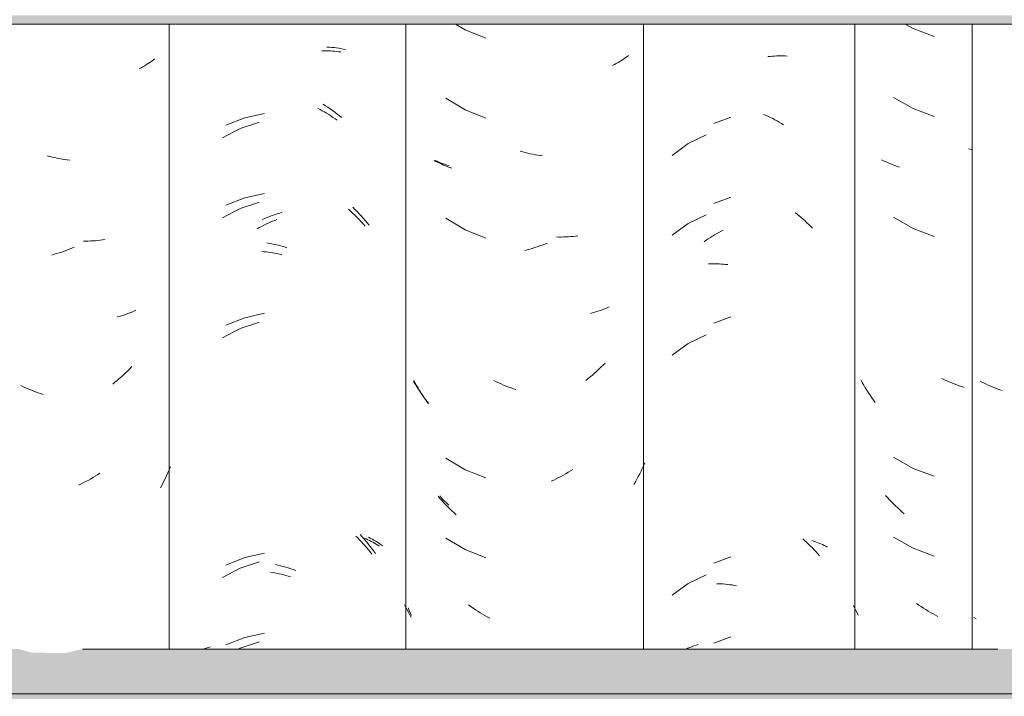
# Model space of a CAD drawing. Header units: metres. Extents: x -28.2 to -1.6, y -1.6 to 5.9.
# Tile 16 of 88: x -20.421 to -20.049, y 3.261 to 3.516. Entities that reach past the tile are written whole.
import ezdxf

# ---------------------------------------------------------------- set-up
doc = ezdxf.new("R2010")
doc.units = ezdxf.units.M
doc.layers.add('A-GLAZ-CWMG', color=7, linetype='Continuous', lineweight=5)
doc.layers.add('A-ROOF', color=7, linetype='Continuous', lineweight=5)

# ---------------------------------------------------------------- blocks, each defined once
blk = doc.blocks.new('FP_15-CASA 3')
at = {"layer": 'A-GLAZ-CWMG', "color": 9, "true_color": 0xc0c0c0}
for p, q in [((-20.08683, 3.51402), (-20.08385, 3.51231)), ((-20.08385, 3.51231), (-20.07594, 3.50933)), ((-20.09117, 3.48638), (-20.08385, 3.48216)), ((-20.08385, 3.48216), (-20.07594, 3.47919)), ((-20.06227, 3.46679), (-20.06296, 3.46698)), ((-20.06157, 3.4666), (-20.06227, 3.46679)), ((-20.095, 3.4625), (-20.09571, 3.46287)), ((-20.09428, 3.46215), (-20.095, 3.4625)), ((-20.09354, 3.4618), (-20.09428, 3.46215)), ((-20.0928, 3.46147), (-20.09354, 3.4618)), ((-20.09204, 3.46116), (-20.0928, 3.46147)), ((-20.09127, 3.46085), (-20.09204, 3.46116)), ((-20.0905, 3.46057), (-20.09127, 3.46085)), ((-20.08971, 3.46029), (-20.0905, 3.46057)), ((-20.08892, 3.46003), (-20.08971, 3.46029)), ((-20.09117, 3.44116), (-20.08385, 3.43695)), ((-20.08385, 3.43695), (-20.07594, 3.43397)), ((-20.10305, 3.37887), (-20.10361, 3.37986)), ((-20.07203, 3.37991), (-20.07295, 3.38034)), ((-20.0711, 3.37949), (-20.07203, 3.37991)), ((-20.10248, 3.37789), (-20.10305, 3.37887)), ((-20.1019, 3.37692), (-20.10248, 3.37789)), ((-20.10131, 3.37596), (-20.1019, 3.37692)), ((-20.1007, 3.37501), (-20.10131, 3.37596)), ((-20.07018, 3.37909), (-20.0711, 3.37949)), ((-20.06925, 3.3787), (-20.07018, 3.37909)), ((-20.06831, 3.37833), (-20.06925, 3.3787)), ((-20.06738, 3.37798), (-20.06831, 3.37833)), ((-20.06644, 3.37764), (-20.06738, 3.37798)), ((-20.0655, 3.37732), (-20.06644, 3.37764)), ((-20.06456, 3.37702), (-20.0655, 3.37732)), ((-20.10007, 3.37407), (-20.1007, 3.37501)), ((-20.09944, 3.37314), (-20.10007, 3.37407)), ((-20.09879, 3.37223), (-20.09944, 3.37314)), ((-20.09813, 3.37132), (-20.09879, 3.37223)), ((-20.09117, 3.35074), (-20.08385, 3.34652)), ((-20.08385, 3.34652), (-20.07594, 3.34354)), ((-20.09347, 3.33551), (-20.09421, 3.33633)), ((-20.09272, 3.3347), (-20.09347, 3.33551)), ((-20.09197, 3.33391), (-20.09272, 3.3347)), ((-20.0912, 3.33313), (-20.09197, 3.33391)), ((-20.09042, 3.33237), (-20.0912, 3.33313)), ((-20.08964, 3.33161), (-20.09042, 3.33237)), ((-20.08884, 3.33088), (-20.08964, 3.33161)), ((-20.08803, 3.33015), (-20.08884, 3.33088)), ((-20.08722, 3.32944), (-20.08803, 3.33015)), ((-20.09117, 3.32059), (-20.08385, 3.31638)), ((-20.08385, 3.31638), (-20.07594, 3.3134)), ((-20.10589, 3.29391), (-20.10632, 3.29485)), ((-20.08164, 3.29499), (-20.0825, 3.2956)), ((-20.08077, 3.2944), (-20.08164, 3.29499)), ((-20.07989, 3.29382), (-20.08077, 3.2944)), ((-20.10544, 3.29298), (-20.10589, 3.29391)), ((-20.10499, 3.29206), (-20.10544, 3.29298)), ((-20.10452, 3.29114), (-20.10499, 3.29206)), ((-20.079, 3.29326), (-20.07989, 3.29382)), ((-20.07811, 3.29271), (-20.079, 3.29326)), ((-20.07722, 3.29218), (-20.07811, 3.29271)), ((-20.07632, 3.29167), (-20.07722, 3.29218)), ((-20.07541, 3.29117), (-20.07632, 3.29167)), ((-20.0745, 3.29069), (-20.07541, 3.29117))]:
    blk.add_line(p, q, dxfattribs=at)
blk = doc.blocks.new('FP_16-CASA 3')
at = {"layer": 'A-GLAZ-CWMG', "color": 9, "true_color": 0xc0c0c0}
for p, q in [((-20.13857, 3.50175), (-20.13775, 3.50183)), ((-20.13775, 3.50183), (-20.13693, 3.5019)), ((-20.13693, 3.5019), (-20.13611, 3.50195)), ((-20.13611, 3.50195), (-20.13529, 3.50199)), ((-20.13529, 3.50199), (-20.13448, 3.50201)), ((-20.13448, 3.50201), (-20.13368, 3.50202)), ((-20.13368, 3.50202), (-20.13288, 3.50201)), ((-20.13288, 3.50201), (-20.13208, 3.50198)), ((-20.13208, 3.50198), (-20.13129, 3.50194)), ((-20.14008, 3.47993), (-20.13925, 3.47956)), ((-20.13925, 3.47956), (-20.13842, 3.47918)), ((-20.13842, 3.47918), (-20.1376, 3.47878)), ((-20.1376, 3.47878), (-20.13678, 3.47837)), ((-20.13678, 3.47837), (-20.13596, 3.47794)), ((-20.13596, 3.47794), (-20.13514, 3.47749)), ((-20.13514, 3.47749), (-20.13433, 3.47703)), ((-20.13433, 3.47703), (-20.13353, 3.47656)), ((-20.13353, 3.47656), (-20.13273, 3.47606)), ((-20.16862, 3.46892), (-20.17471, 3.46451)), ((-20.16184, 3.47222), (-20.16862, 3.46892)), ((-20.12834, 3.44288), (-20.12758, 3.44229)), ((-20.16184, 3.44208), (-20.16862, 3.43878)), ((-20.12758, 3.44229), (-20.12682, 3.44168)), ((-20.12682, 3.44168), (-20.12608, 3.44106)), ((-20.12608, 3.44106), (-20.12534, 3.44043)), ((-20.12534, 3.44043), (-20.12461, 3.43978)), ((-20.12461, 3.43978), (-20.12389, 3.43912)), ((-20.12389, 3.43912), (-20.12317, 3.43844)), ((-20.16862, 3.43878), (-20.17471, 3.43437)), ((-20.1579, 3.435), (-20.15709, 3.43546)), ((-20.15709, 3.43546), (-20.15627, 3.4359)), ((-20.15627, 3.4359), (-20.15545, 3.43632)), ((-20.12317, 3.43844), (-20.12247, 3.43775)), ((-20.12247, 3.43775), (-20.12177, 3.43705)), ((-20.16266, 3.43195), (-20.16188, 3.43249)), ((-20.16188, 3.43249), (-20.1611, 3.43303)), ((-20.1611, 3.43303), (-20.16031, 3.43354)), ((-20.16031, 3.43354), (-20.15951, 3.43405)), ((-20.15951, 3.43405), (-20.15871, 3.43453)), ((-20.15871, 3.43453), (-20.1579, 3.435)), ((-20.16102, 3.42356), (-20.16023, 3.4236)), ((-20.16023, 3.4236), (-20.15943, 3.42362)), ((-20.15943, 3.42362), (-20.15863, 3.42363)), ((-20.15863, 3.42363), (-20.15782, 3.42362)), ((-20.15782, 3.42362), (-20.15701, 3.42359)), ((-20.15701, 3.42359), (-20.15619, 3.42355)), ((-20.15619, 3.42355), (-20.15537, 3.4235)), ((-20.15537, 3.4235), (-20.15455, 3.42343)), ((-20.15455, 3.42343), (-20.15372, 3.42334)), ((-20.16184, 3.39686), (-20.16862, 3.39357)), ((-20.16862, 3.39357), (-20.17471, 3.38916)), ((-20.1254, 3.31991), (-20.12467, 3.31926)), ((-20.12467, 3.31926), (-20.12395, 3.3186)), ((-20.12395, 3.3186), (-20.12323, 3.31793)), ((-20.12323, 3.31793), (-20.12252, 3.31724)), ((-20.12252, 3.31724), (-20.12183, 3.31653)), ((-20.12205, 3.31936), (-20.12135, 3.31912)), ((-20.12183, 3.31653), (-20.12114, 3.31582)), ((-20.12135, 3.31912), (-20.12067, 3.31888)), ((-20.12067, 3.31888), (-20.12, 3.31862)), ((-20.12, 3.31862), (-20.11934, 3.31835)), ((-20.11934, 3.31835), (-20.11869, 3.31806)), ((-20.11869, 3.31806), (-20.11805, 3.31776)), ((-20.11805, 3.31776), (-20.11742, 3.31746)), ((-20.11742, 3.31746), (-20.1168, 3.31713)), ((-20.1168, 3.31713), (-20.11619, 3.3168)), ((-20.12114, 3.31582), (-20.12046, 3.31509)), ((-20.12046, 3.31509), (-20.11979, 3.31435)), ((-20.11979, 3.31435), (-20.11913, 3.31359)), ((-20.16184, 3.30643), (-20.16862, 3.30314)), ((-20.16862, 3.30314), (-20.17471, 3.29873)), ((-20.15789, 3.30305), (-20.15708, 3.30303)), ((-20.15708, 3.30303), (-20.15626, 3.30299)), ((-20.15626, 3.30299), (-20.15544, 3.30293)), ((-20.15544, 3.30293), (-20.15462, 3.30286)), ((-20.15462, 3.30286), (-20.15379, 3.30278)), ((-20.15379, 3.30278), (-20.15297, 3.30267)), ((-20.15297, 3.30267), (-20.15213, 3.30256)), ((-20.15213, 3.30256), (-20.1513, 3.30242)), ((-20.1513, 3.30242), (-20.15047, 3.30227))]:
    blk.add_line(p, q, dxfattribs=at)
blk = doc.blocks.new('FP_17-CASA 3')
at = {"layer": 'A-GLAZ-CWMG', "color": 9, "true_color": 0xc0c0c0}
for p, q in [((-20.26313, 3.46219), (-20.26396, 3.46258)), ((-20.26229, 3.46183), (-20.26313, 3.46219)), ((-20.26143, 3.46148), (-20.26229, 3.46183)), ((-20.26056, 3.46115), (-20.26143, 3.46148)), ((-20.25968, 3.46084), (-20.26056, 3.46115)), ((-20.25879, 3.46055), (-20.25968, 3.46084)), ((-20.27157, 3.37812), (-20.27223, 3.37921)), ((-20.27089, 3.37705), (-20.27157, 3.37812)), ((-20.27019, 3.37599), (-20.27089, 3.37705)), ((-20.26948, 3.37495), (-20.27019, 3.37599)), ((-20.26875, 3.37392), (-20.26948, 3.37495)), ((-20.26801, 3.3729), (-20.26875, 3.37392)), ((-20.26725, 3.3719), (-20.26801, 3.3729)), ((-20.26647, 3.37092), (-20.26725, 3.3719)), ((-20.26155, 3.33521), (-20.2624, 3.3361)), ((-20.26068, 3.33434), (-20.26155, 3.33521)), ((-20.2598, 3.33349), (-20.26068, 3.33434)), ((-20.25891, 3.33265), (-20.2598, 3.33349)), ((-20.27517, 3.29413), (-20.27563, 3.29507)), ((-20.27469, 3.29319), (-20.27517, 3.29413)), ((-20.27421, 3.29227), (-20.27469, 3.29319)), ((-20.27371, 3.29135), (-20.27421, 3.29227)), ((-20.27321, 3.29044), (-20.27371, 3.29135))]:
    blk.add_line(p, q, dxfattribs=at)
blk = doc.blocks.new('FP_18-CASA 3')
at = {"layer": 'A-GLAZ-CWMG', "color": 9, "true_color": 0xc0c0c0}
for p, q in [((-20.30683, 3.50395), (-20.30601, 3.50395)), ((-20.30601, 3.50395), (-20.30521, 3.50394)), ((-20.30521, 3.50394), (-20.3044, 3.50392)), ((-20.3044, 3.50392), (-20.30361, 3.50388)), ((-20.30361, 3.50388), (-20.30281, 3.50383)), ((-20.30281, 3.50383), (-20.30203, 3.50376)), ((-20.30203, 3.50376), (-20.30124, 3.50368)), ((-20.30124, 3.50368), (-20.30047, 3.50359)), ((-20.30047, 3.50359), (-20.2997, 3.50348)), ((-20.30831, 3.48227), (-20.30749, 3.48182)), ((-20.30749, 3.48182), (-20.30668, 3.48136)), ((-20.30668, 3.48136), (-20.30587, 3.48088)), ((-20.30587, 3.48088), (-20.30506, 3.48039)), ((-20.30506, 3.48039), (-20.30426, 3.47989)), ((-20.30426, 3.47989), (-20.30346, 3.47937)), ((-20.3304, 3.47701), (-20.33761, 3.47464)), ((-20.30346, 3.47937), (-20.30267, 3.47884)), ((-20.30267, 3.47884), (-20.30188, 3.47829)), ((-20.30188, 3.47829), (-20.3011, 3.47773)), ((-20.33761, 3.47464), (-20.34434, 3.47113)), ((-20.3304, 3.44687), (-20.33761, 3.4445)), ((-20.33761, 3.4445), (-20.34434, 3.44099)), ((-20.29684, 3.44418), (-20.2961, 3.44352)), ((-20.2961, 3.44352), (-20.29537, 3.44286)), ((-20.29537, 3.44286), (-20.29465, 3.44218)), ((-20.32713, 3.43893), (-20.32629, 3.4393)), ((-20.32629, 3.4393), (-20.32546, 3.43966)), ((-20.32546, 3.43966), (-20.32462, 3.44)), ((-20.32462, 3.44), (-20.32377, 3.44032)), ((-20.29465, 3.44218), (-20.29394, 3.44149)), ((-20.29394, 3.44149), (-20.29324, 3.44079)), ((-20.29324, 3.44079), (-20.29254, 3.44007)), ((-20.29254, 3.44007), (-20.29186, 3.43934)), ((-20.29186, 3.43934), (-20.29118, 3.4386)), ((-20.33126, 3.43685), (-20.33044, 3.43729)), ((-20.33044, 3.43729), (-20.32962, 3.43773)), ((-20.32962, 3.43773), (-20.32879, 3.43814)), ((-20.32879, 3.43814), (-20.32796, 3.43854)), ((-20.32796, 3.43854), (-20.32713, 3.43893)), ((-20.29118, 3.4386), (-20.29051, 3.43785)), ((-20.32954, 3.42825), (-20.32871, 3.42819)), ((-20.32871, 3.42819), (-20.32788, 3.42811)), ((-20.32788, 3.42811), (-20.32705, 3.42801)), ((-20.32705, 3.42801), (-20.32621, 3.42791)), ((-20.32621, 3.42791), (-20.32537, 3.42778)), ((-20.32537, 3.42778), (-20.32453, 3.42764)), ((-20.32453, 3.42764), (-20.32369, 3.42749)), ((-20.32369, 3.42749), (-20.32285, 3.42732)), ((-20.32285, 3.42732), (-20.322, 3.42714)), ((-20.33761, 3.39928), (-20.34434, 3.39577)), ((-20.3304, 3.40166), (-20.33761, 3.39928)), ((-20.294, 3.32098), (-20.2933, 3.32028)), ((-20.2933, 3.32028), (-20.2926, 3.31956)), ((-20.29078, 3.32018), (-20.29012, 3.3199)), ((-20.2926, 3.31956), (-20.29192, 3.31883)), ((-20.29192, 3.31883), (-20.29124, 3.31809)), ((-20.29124, 3.31809), (-20.29057, 3.31734)), ((-20.29057, 3.31734), (-20.28991, 3.31658)), ((-20.29012, 3.3199), (-20.28947, 3.3196)), ((-20.28991, 3.31658), (-20.28926, 3.3158)), ((-20.28947, 3.3196), (-20.28882, 3.3193)), ((-20.28882, 3.3193), (-20.28819, 3.31898)), ((-20.28819, 3.31898), (-20.28757, 3.31865)), ((-20.28757, 3.31865), (-20.28696, 3.31831)), ((-20.28696, 3.31831), (-20.28636, 3.31796)), ((-20.28636, 3.31796), (-20.28577, 3.3176)), ((-20.28577, 3.3176), (-20.28519, 3.31723)), ((-20.28926, 3.3158), (-20.28862, 3.31501)), ((-20.28862, 3.31501), (-20.288, 3.31421)), ((-20.3304, 3.31123), (-20.33761, 3.30885)), ((-20.33761, 3.30885), (-20.34434, 3.30534)), ((-20.32628, 3.30734), (-20.32544, 3.30722)), ((-20.32544, 3.30722), (-20.3246, 3.30708)), ((-20.3246, 3.30708), (-20.32376, 3.30693)), ((-20.32376, 3.30693), (-20.32292, 3.30676)), ((-20.32292, 3.30676), (-20.32208, 3.30658)), ((-20.32208, 3.30658), (-20.32123, 3.30638)), ((-20.32123, 3.30638), (-20.32038, 3.30617)), ((-20.32038, 3.30617), (-20.31954, 3.30594)), ((-20.31954, 3.30594), (-20.31869, 3.3057)), ((-20.3304, 3.28109), (-20.33761, 3.27871)), ((-20.33761, 3.27871), (-20.33822, 3.27839))]:
    blk.add_line(p, q, dxfattribs=at)
blk = doc.blocks.new('FP_19-CASA 3')
at = {"layer": 'A-GLAZ-CWMG', "color": 9, "true_color": 0xc0c0c0}
for p, q in [((-20.37298, 3.49871), (-20.37366, 3.4983)), ((-20.37232, 3.49913), (-20.37298, 3.49871)), ((-20.37167, 3.49957), (-20.37232, 3.49913)), ((-20.37103, 3.50001), (-20.37167, 3.49957)), ((-20.37041, 3.50047), (-20.37103, 3.50001)), ((-20.36979, 3.50094), (-20.37041, 3.50047)), ((-20.37504, 3.49752), (-20.37575, 3.49714)), ((-20.37434, 3.4979), (-20.37504, 3.49752)), ((-20.37366, 3.4983), (-20.37434, 3.4979)), ((-20.40947, 3.46412), (-20.41041, 3.46437)), ((-20.40853, 3.46388), (-20.40947, 3.46412)), ((-20.40758, 3.46366), (-20.40853, 3.46388)), ((-20.40664, 3.46346), (-20.40758, 3.46366)), ((-20.4057, 3.46328), (-20.40664, 3.46346)), ((-20.40476, 3.46311), (-20.4057, 3.46328)), ((-20.40383, 3.46296), (-20.40476, 3.46311)), ((-20.40289, 3.46282), (-20.40383, 3.46296)), ((-20.40196, 3.46271), (-20.40289, 3.46282)), ((-20.39585, 3.43221), (-20.39677, 3.43222)), ((-20.39495, 3.43222), (-20.39585, 3.43221)), ((-20.39404, 3.43225), (-20.39495, 3.43222)), ((-20.39315, 3.43229), (-20.39404, 3.43225)), ((-20.39225, 3.43235), (-20.39315, 3.43229)), ((-20.39137, 3.43242), (-20.39225, 3.43235)), ((-20.39049, 3.43252), (-20.39137, 3.43242)), ((-20.38961, 3.43262), (-20.39049, 3.43252)), ((-20.38874, 3.43275), (-20.38961, 3.43262)), ((-20.40493, 3.42808), (-20.40587, 3.42777)), ((-20.404, 3.42841), (-20.40493, 3.42808)), ((-20.40306, 3.42875), (-20.404, 3.42841)), ((-20.40213, 3.4291), (-20.40306, 3.42875)), ((-20.40119, 3.42948), (-20.40213, 3.4291)), ((-20.40026, 3.42987), (-20.40119, 3.42948)), ((-20.40776, 3.42721), (-20.4087, 3.42695)), ((-20.40681, 3.42748), (-20.40776, 3.42721)), ((-20.40587, 3.42777), (-20.40681, 3.42748)), ((-20.37773, 3.40577), (-20.37848, 3.40545)), ((-20.37699, 3.40611), (-20.37773, 3.40577)), ((-20.38319, 3.4038), (-20.384, 3.40358)), ((-20.38238, 3.40404), (-20.38319, 3.4038)), ((-20.38158, 3.4043), (-20.38238, 3.40404)), ((-20.38079, 3.40456), (-20.38158, 3.4043)), ((-20.38001, 3.40485), (-20.38079, 3.40456)), ((-20.37924, 3.40514), (-20.38001, 3.40485)), ((-20.37848, 3.40545), (-20.37924, 3.40514)), ((-20.38009, 3.38331), (-20.38087, 3.38255)), ((-20.37931, 3.38408), (-20.38009, 3.38331)), ((-20.37855, 3.38487), (-20.37931, 3.38408)), ((-20.38409, 3.37966), (-20.38491, 3.37897)), ((-20.38327, 3.38036), (-20.38409, 3.37966)), ((-20.38246, 3.38108), (-20.38327, 3.38036)), ((-20.38166, 3.38181), (-20.38246, 3.38108)), ((-20.38087, 3.38255), (-20.38166, 3.38181)), ((-20.41948, 3.37729), (-20.4204, 3.37772)), ((-20.41855, 3.37687), (-20.41948, 3.37729)), ((-20.41762, 3.37647), (-20.41855, 3.37687)), ((-20.41669, 3.37608), (-20.41762, 3.37647)), ((-20.41576, 3.37572), (-20.41669, 3.37608)), ((-20.38491, 3.37897), (-20.38575, 3.3783)), ((-20.41483, 3.37537), (-20.41576, 3.37572)), ((-20.41389, 3.37503), (-20.41483, 3.37537)), ((-20.41295, 3.37472), (-20.41389, 3.37503)), ((-20.41201, 3.37442), (-20.41295, 3.37472)), ((-20.36389, 3.3471), (-20.36439, 3.34594)), ((-20.39413, 3.3425), (-20.39503, 3.342)), ((-20.39323, 3.34302), (-20.39413, 3.3425)), ((-20.39234, 3.34356), (-20.39323, 3.34302)), ((-20.39145, 3.34411), (-20.39234, 3.34356)), ((-20.39057, 3.34468), (-20.39145, 3.34411)), ((-20.36599, 3.34253), (-20.36656, 3.34141)), ((-20.36544, 3.34365), (-20.36599, 3.34253)), ((-20.3649, 3.34479), (-20.36544, 3.34365)), ((-20.36439, 3.34594), (-20.3649, 3.34479)), ((-20.39777, 3.34059), (-20.39869, 3.34015)), ((-20.39686, 3.34104), (-20.39777, 3.34059)), ((-20.39594, 3.34151), (-20.39686, 3.34104)), ((-20.39503, 3.342), (-20.39594, 3.34151)), ((-20.36714, 3.34031), (-20.36775, 3.33922)), ((-20.36656, 3.34141), (-20.36714, 3.34031))]:
    blk.add_line(p, q, dxfattribs=at)
blk = doc.blocks.new('Rectangular Mullion - Telha Fibrocimento - Ondulada-2565197-CASA 3')
at = {"layer": 'A-GLAZ-CWMG'}
for p, q in [((-20.3644, 3.51402), (-20.3644, 3.27839)), ((-20.27513, 3.51402), (-20.27513, 3.27839)), ((-20.10581, 3.51402), (-20.10581, 3.27839)), ((-20.06157, 3.51402), (-20.06157, 3.27839))]:
    blk.add_line(p, q, dxfattribs=at)
for name in ['FP_18-CASA 3', 'FP_16-CASA 3', 'FP_15-CASA 3', 'FP_19-CASA 3', 'FP_17-CASA 3']:
    blk.add_blockref(name, (0, 0), dxfattribs=at)
blk = doc.blocks.new('FP_23-CASA 3')
at = {"layer": 'A-GLAZ-CWMG', "color": 9, "true_color": 0xc0c0c0}
for p, q in [((-20.15259, 3.47895), (-20.15899, 3.47656)), ((-20.15259, 3.4488), (-20.15899, 3.44642)), ((-20.15259, 3.40359), (-20.15899, 3.40121)), ((-20.15259, 3.31316), (-20.15899, 3.31078)), ((-20.15259, 3.28302), (-20.15899, 3.28063)), ((-20.16726, 3.2793), (-20.16649, 3.27958)), ((-20.16649, 3.27958), (-20.1657, 3.27985)), ((-20.1657, 3.27985), (-20.1649, 3.2801)), ((-20.16944, 3.27839), (-20.16878, 3.27868)), ((-20.16878, 3.27868), (-20.16803, 3.279)), ((-20.16803, 3.279), (-20.16726, 3.2793))]:
    blk.add_line(p, q, dxfattribs=at)
blk = doc.blocks.new('FP_24-CASA 3')
at = {"layer": 'A-GLAZ-CWMG', "color": 9, "true_color": 0xc0c0c0}
for p, q in [((-20.25649, 3.51402), (-20.25283, 3.5118)), ((-20.25283, 3.5118), (-20.24497, 3.50868)), ((-20.19119, 3.50214), (-20.19181, 3.50168)), ((-20.1965, 3.49877), (-20.19721, 3.49841)), ((-20.19579, 3.49915), (-20.1965, 3.49877)), ((-20.1951, 3.49954), (-20.19579, 3.49915)), ((-20.19441, 3.49994), (-20.1951, 3.49954)), ((-20.19374, 3.50036), (-20.19441, 3.49994)), ((-20.19309, 3.50079), (-20.19374, 3.50036)), ((-20.19244, 3.50123), (-20.19309, 3.50079)), ((-20.19181, 3.50168), (-20.19244, 3.50123)), ((-20.26005, 3.48603), (-20.25283, 3.48166)), ((-20.25283, 3.48166), (-20.24497, 3.47853)), ((-20.23109, 3.46585), (-20.23203, 3.46612)), ((-20.23014, 3.4656), (-20.23109, 3.46585)), ((-20.2292, 3.46536), (-20.23014, 3.4656)), ((-20.22826, 3.46515), (-20.2292, 3.46536)), ((-20.22732, 3.46495), (-20.22826, 3.46515)), ((-20.26381, 3.46224), (-20.26451, 3.46263)), ((-20.2631, 3.46187), (-20.26381, 3.46224)), ((-20.26238, 3.46151), (-20.2631, 3.46187)), ((-20.26165, 3.46116), (-20.26238, 3.46151)), ((-20.22638, 3.46476), (-20.22732, 3.46495)), ((-20.22544, 3.4646), (-20.22638, 3.46476)), ((-20.2245, 3.46445), (-20.22544, 3.4646)), ((-20.22357, 3.46432), (-20.2245, 3.46445)), ((-20.26091, 3.46083), (-20.26165, 3.46116)), ((-20.26015, 3.46051), (-20.26091, 3.46083)), ((-20.25939, 3.4602), (-20.26015, 3.46051)), ((-20.25862, 3.45991), (-20.25939, 3.4602)), ((-20.25783, 3.45963), (-20.25862, 3.45991)), ((-20.26005, 3.44082), (-20.25283, 3.43645)), ((-20.25283, 3.43645), (-20.24497, 3.43332)), ((-20.21745, 3.43373), (-20.21836, 3.43375)), ((-20.21653, 3.43373), (-20.21745, 3.43373)), ((-20.21563, 3.43374), (-20.21653, 3.43373)), ((-20.21473, 3.43377), (-20.21563, 3.43374)), ((-20.21383, 3.43382), (-20.21473, 3.43377)), ((-20.21294, 3.43388), (-20.21383, 3.43382)), ((-20.21205, 3.43396), (-20.21294, 3.43388)), ((-20.21117, 3.43405), (-20.21205, 3.43396)), ((-20.2103, 3.43417), (-20.21117, 3.43405)), ((-20.22937, 3.42891), (-20.23032, 3.42867)), ((-20.22843, 3.42917), (-20.22937, 3.42891)), ((-20.22749, 3.42945), (-20.22843, 3.42917)), ((-20.22655, 3.42974), (-20.22749, 3.42945)), ((-20.22561, 3.43005), (-20.22655, 3.42974)), ((-20.22467, 3.43037), (-20.22561, 3.43005)), ((-20.22374, 3.43072), (-20.22467, 3.43037)), ((-20.2228, 3.43108), (-20.22374, 3.43072)), ((-20.22187, 3.43146), (-20.2228, 3.43108)), ((-20.20309, 3.40563), (-20.2039, 3.40538)), ((-20.20229, 3.40588), (-20.20309, 3.40563)), ((-20.20151, 3.40616), (-20.20229, 3.40588)), ((-20.20073, 3.40644), (-20.20151, 3.40616)), ((-20.19996, 3.40675), (-20.20073, 3.40644)), ((-20.1992, 3.40706), (-20.19996, 3.40675)), ((-20.19846, 3.40739), (-20.1992, 3.40706)), ((-20.20471, 3.40515), (-20.20553, 3.40494)), ((-20.2039, 3.40538), (-20.20471, 3.40515)), ((-20.20237, 3.38387), (-20.20317, 3.38314)), ((-20.20158, 3.38462), (-20.20237, 3.38387)), ((-20.2008, 3.38539), (-20.20158, 3.38462)), ((-20.20004, 3.38617), (-20.2008, 3.38539)), ((-20.27165, 3.37881), (-20.27218, 3.37982)), ((-20.24108, 3.37919), (-20.24199, 3.37964)), ((-20.20645, 3.38034), (-20.20729, 3.37968)), ((-20.20561, 3.38102), (-20.20645, 3.38034)), ((-20.20479, 3.38171), (-20.20561, 3.38102)), ((-20.20398, 3.38242), (-20.20479, 3.38171)), ((-20.20317, 3.38314), (-20.20398, 3.38242)), ((-20.2711, 3.37781), (-20.27165, 3.37881)), ((-20.27053, 3.37683), (-20.2711, 3.37781)), ((-20.26996, 3.37585), (-20.27053, 3.37683)), ((-20.24015, 3.37875), (-20.24108, 3.37919)), ((-20.23923, 3.37834), (-20.24015, 3.37875)), ((-20.2383, 3.37794), (-20.23923, 3.37834)), ((-20.23737, 3.37755), (-20.2383, 3.37794)), ((-20.23644, 3.37718), (-20.23737, 3.37755)), ((-20.2355, 3.37684), (-20.23644, 3.37718)), ((-20.23457, 3.3765), (-20.2355, 3.37684)), ((-20.23363, 3.37619), (-20.23457, 3.3765)), ((-20.26937, 3.37488), (-20.26996, 3.37585)), ((-20.26876, 3.37393), (-20.26937, 3.37488)), ((-20.26815, 3.37299), (-20.26876, 3.37393)), ((-20.26752, 3.37206), (-20.26815, 3.37299)), ((-20.26687, 3.37114), (-20.26752, 3.37206)), ((-20.26005, 3.35039), (-20.25283, 3.34602)), ((-20.18599, 3.34649), (-20.18647, 3.34545)), ((-20.18552, 3.34753), (-20.18599, 3.34649)), ((-20.18506, 3.34859), (-20.18552, 3.34753)), ((-20.25283, 3.34602), (-20.24497, 3.34289)), ((-20.21845, 3.34257), (-20.21937, 3.34213)), ((-20.21754, 3.34303), (-20.21845, 3.34257)), ((-20.21662, 3.3435), (-20.21754, 3.34303)), ((-20.21572, 3.344), (-20.21662, 3.3435)), ((-20.21482, 3.3445), (-20.21572, 3.344)), ((-20.21392, 3.34503), (-20.21482, 3.3445)), ((-20.21303, 3.34557), (-20.21392, 3.34503)), ((-20.21214, 3.34612), (-20.21303, 3.34557)), ((-20.18749, 3.3434), (-20.18802, 3.34239)), ((-20.18697, 3.34442), (-20.18749, 3.3434)), ((-20.18647, 3.34545), (-20.18697, 3.34442)), ((-20.21937, 3.34213), (-20.2203, 3.34171)), ((-20.18856, 3.34139), (-20.18912, 3.3404)), ((-20.18802, 3.34239), (-20.18856, 3.34139)), ((-20.26231, 3.33521), (-20.26303, 3.33605)), ((-20.26158, 3.33439), (-20.26231, 3.33521)), ((-20.26083, 3.33358), (-20.26158, 3.33439)), ((-20.26008, 3.33278), (-20.26083, 3.33358)), ((-20.25931, 3.332), (-20.26008, 3.33278)), ((-20.25854, 3.33123), (-20.25931, 3.332)), ((-20.25776, 3.33048), (-20.25854, 3.33123)), ((-20.25696, 3.32974), (-20.25776, 3.33048)), ((-20.25616, 3.32901), (-20.25696, 3.32974)), ((-20.26005, 3.32024), (-20.25283, 3.31587)), ((-20.25283, 3.31587), (-20.24497, 3.31275)), ((-20.25063, 3.29444), (-20.25149, 3.29507)), ((-20.24977, 3.29383), (-20.25063, 3.29444)), ((-20.27393, 3.29297), (-20.27435, 3.29391)), ((-20.2735, 3.29204), (-20.27393, 3.29297)), ((-20.27306, 3.29112), (-20.2735, 3.29204)), ((-20.24889, 3.29324), (-20.24977, 3.29383)), ((-20.24802, 3.29266), (-20.24889, 3.29324)), ((-20.24713, 3.2921), (-20.24802, 3.29266)), ((-20.24624, 3.29156), (-20.24713, 3.2921)), ((-20.24535, 3.29103), (-20.24624, 3.29156)), ((-20.24445, 3.29051), (-20.24535, 3.29103)), ((-20.24354, 3.29002), (-20.24445, 3.29051))]:
    blk.add_line(p, q, dxfattribs=at)
blk = doc.blocks.new('FP_25-CASA 3')
at = {"layer": 'A-GLAZ-CWMG', "color": 9, "true_color": 0xc0c0c0}
for p, q in [((-20.30492, 3.50535), (-20.30402, 3.50529)), ((-20.30402, 3.50529), (-20.30313, 3.50521)), ((-20.30313, 3.50521), (-20.30225, 3.50512)), ((-20.30225, 3.50512), (-20.30137, 3.50501)), ((-20.30137, 3.50501), (-20.3005, 3.50488)), ((-20.3005, 3.50488), (-20.29964, 3.50474)), ((-20.29964, 3.50474), (-20.29879, 3.50458)), ((-20.29879, 3.50458), (-20.29794, 3.50441)), ((-20.30638, 3.48377), (-20.30547, 3.4832)), ((-20.32851, 3.48034), (-20.33596, 3.47866)), ((-20.30547, 3.4832), (-20.30457, 3.48262)), ((-20.30457, 3.48262), (-20.30368, 3.48201)), ((-20.30368, 3.48201), (-20.30279, 3.48139)), ((-20.30279, 3.48139), (-20.30191, 3.48076)), ((-20.30191, 3.48076), (-20.30103, 3.4801)), ((-20.30103, 3.4801), (-20.30017, 3.47943)), ((-20.33596, 3.47866), (-20.34306, 3.47587)), ((-20.30017, 3.47943), (-20.29931, 3.47874)), ((-20.32851, 3.45019), (-20.33596, 3.44852)), ((-20.33596, 3.44852), (-20.34306, 3.44572)), ((-20.32369, 3.44246), (-20.32274, 3.44276)), ((-20.32274, 3.44276), (-20.32178, 3.44305)), ((-20.29516, 3.44493), (-20.29436, 3.44414)), ((-20.29436, 3.44414), (-20.29357, 3.44334)), ((-20.29357, 3.44334), (-20.29279, 3.44253)), ((-20.32939, 3.44025), (-20.32845, 3.44067)), ((-20.32845, 3.44067), (-20.3275, 3.44106)), ((-20.3275, 3.44106), (-20.32655, 3.44144)), ((-20.32655, 3.44144), (-20.3256, 3.4418)), ((-20.3256, 3.4418), (-20.32465, 3.44214)), ((-20.32465, 3.44214), (-20.32369, 3.44246)), ((-20.29279, 3.44253), (-20.29202, 3.4417)), ((-20.29202, 3.4417), (-20.29126, 3.44085)), ((-20.29126, 3.44085), (-20.29051, 3.44)), ((-20.29051, 3.44), (-20.28978, 3.43912)), ((-20.28978, 3.43912), (-20.28905, 3.43824)), ((-20.32763, 3.43149), (-20.32668, 3.43134)), ((-20.32668, 3.43134), (-20.32573, 3.43116)), ((-20.32573, 3.43116), (-20.32478, 3.43096)), ((-20.32478, 3.43096), (-20.32382, 3.43075)), ((-20.32382, 3.43075), (-20.32287, 3.43052)), ((-20.32287, 3.43052), (-20.32191, 3.43027)), ((-20.32191, 3.43027), (-20.32095, 3.43)), ((-20.32095, 3.43), (-20.32, 3.42971)), ((-20.33596, 3.40331), (-20.34306, 3.40051)), ((-20.32851, 3.40498), (-20.33596, 3.40331)), ((-20.29242, 3.32156), (-20.29165, 3.32072)), ((-20.29165, 3.32072), (-20.2909, 3.31987)), ((-20.28931, 3.32058), (-20.28859, 3.32022)), ((-20.28859, 3.32022), (-20.28789, 3.31985)), ((-20.2909, 3.31987), (-20.29016, 3.31901)), ((-20.29016, 3.31901), (-20.28943, 3.31813)), ((-20.28943, 3.31813), (-20.28871, 3.31723)), ((-20.28871, 3.31723), (-20.288, 3.31633)), ((-20.28789, 3.31985), (-20.2872, 3.31947)), ((-20.2872, 3.31947), (-20.28652, 3.31907)), ((-20.28652, 3.31907), (-20.28586, 3.31866)), ((-20.28586, 3.31866), (-20.2852, 3.31824)), ((-20.2852, 3.31824), (-20.28457, 3.3178)), ((-20.28457, 3.3178), (-20.28394, 3.31735)), ((-20.33596, 3.31288), (-20.34306, 3.31008)), ((-20.32851, 3.31455), (-20.33596, 3.31288)), ((-20.288, 3.31633), (-20.28731, 3.31541)), ((-20.28731, 3.31541), (-20.28663, 3.31447)), ((-20.32432, 3.31029), (-20.32336, 3.31007)), ((-20.32336, 3.31007), (-20.32241, 3.30983)), ((-20.32241, 3.30983), (-20.32145, 3.30957)), ((-20.32145, 3.30957), (-20.32049, 3.30929)), ((-20.32049, 3.30929), (-20.31954, 3.30899)), ((-20.31954, 3.30899), (-20.31858, 3.30868)), ((-20.31858, 3.30868), (-20.31763, 3.30835)), ((-20.31763, 3.30835), (-20.31668, 3.30799)), ((-20.32851, 3.28441), (-20.33596, 3.28274)), ((-20.33596, 3.28274), (-20.34306, 3.27994)), ((-20.35124, 3.27844), (-20.35047, 3.27874)), ((-20.35047, 3.27874), (-20.3497, 3.27902)), ((-20.3497, 3.27902), (-20.34891, 3.27929))]:
    blk.add_line(p, q, dxfattribs=at)
blk = doc.blocks.new('FP_35-CASA 3')
at = {"layer": 'A-GLAZ-CWMG', "color": 9, "true_color": 0xc0c0c0}
for p, q in [((-20.05763, 3.37892), (-20.05854, 3.37938)), ((-20.05671, 3.37848), (-20.05763, 3.37892)), ((-20.05579, 3.37806), (-20.05671, 3.37848)), ((-20.05486, 3.37765), (-20.05579, 3.37806)), ((-20.05393, 3.37725), (-20.05486, 3.37765)), ((-20.053, 3.37688), (-20.05393, 3.37725)), ((-20.05206, 3.37652), (-20.053, 3.37688)), ((-20.05113, 3.37618), (-20.05206, 3.37652)), ((-20.05019, 3.37586), (-20.05113, 3.37618)), ((-20.06009, 3.28978), (-20.06099, 3.29028))]:
    blk.add_line(p, q, dxfattribs=at)
blk = doc.blocks.new('Rectangular Mullion - Telha Fibrocimento - Ondulada-V22-CASA 3')
at = {"layer": 'A-GLAZ-CWMG'}
blk.add_line((-20.18557, 3.51402), (-20.18557, 3.27839), dxfattribs=at)
for name in ['FP_25-CASA 3', 'FP_23-CASA 3', 'FP_24-CASA 3', 'FP_35-CASA 3']:
    blk.add_blockref(name, (0, 0), dxfattribs=at)
blk = doc.blocks.new('LONGARINA_STEEL_FRAME1 - LONGARINA_STEEL_FRAME-2562852-CASA 3')
at = {"layer": 'A-ROOF', "true_color": 0x9fa09c}
h = blk.add_hatch(color=253, dxfattribs=at)
h.paths.add_polyline_path([(-18.48735, 3.51402), (-18.44504, 3.51402), (-18.44504, 3.51728), (-19.69754, 3.51728), (-19.69754, 3.51402), (-18.49515, 3.51402)])
h.paths.add_polyline_path([(-20.97527, 3.51402), (-19.73254, 3.51402), (-19.73254, 3.51728), (-20.98504, 3.51728), (-20.98504, 3.51402), (-20.98336, 3.51402)])
h = blk.add_hatch(color=253, dxfattribs=at)
h.paths.add_polyline_path([(-18.54673, 3.26158), (-18.44504, 3.26158), (-18.44504, 3.27839), (-18.73807, 3.27839), (-18.74476, 3.27686), (-18.75707, 3.27705), (-18.76224, 3.27839), (-19.29107, 3.27839), (-19.29776, 3.27686), (-19.31007, 3.27705), (-19.31524, 3.27839), (-19.69754, 3.27839), (-19.69754, 3.26158), (-18.56204, 3.26158)])
h.paths.add_polyline_path([(-20.89827, 3.26158), (-19.73254, 3.26158), (-19.73254, 3.27839), (-19.84407, 3.27839), (-19.85076, 3.27686), (-19.86307, 3.27705), (-19.86824, 3.27839), (-20.39707, 3.27839), (-20.40376, 3.27686), (-20.41607, 3.27705), (-20.42124, 3.27839), (-20.98504, 3.27839), (-20.98504, 3.26158), (-20.94347, 3.26158)])
h = blk.add_hatch(color=253, dxfattribs=at)
h.paths.add_polyline_path([(-18.54673, 3.2596), (-18.44504, 3.2596), (-18.44504, 3.26158), (-19.69754, 3.26158), (-19.69754, 3.2596), (-18.56204, 3.2596)])
h.paths.add_polyline_path([(-20.93955, 3.2596), (-19.73254, 3.2596), (-19.73254, 3.26158), (-20.98504, 3.26158), (-20.98504, 3.2596)])
at = {"layer": 'A-ROOF'}
for p, q in [((-19.73254, 3.51402), (-20.98504, 3.51402)), ((-20.05194, 3.27839), (-20.39707, 3.27839)), ((-19.73254, 3.26158), (-20.98504, 3.26158))]:
    blk.add_line(p, q, dxfattribs=at)

msp = doc.modelspace()

# ---------------------------------------------------------------- block references
at = {"layer": 'A-GLAZ-CWMG'}
for name in ['Rectangular Mullion - Telha Fibrocimento - Ondulada-2565197-CASA 3', 'Rectangular Mullion - Telha Fibrocimento - Ondulada-V22-CASA 3']:
    msp.add_blockref(name, (0, 0), dxfattribs=at)
at = {"layer": 'A-ROOF'}
msp.add_blockref('LONGARINA_STEEL_FRAME1 - LONGARINA_STEEL_FRAME-2562852-CASA 3', (0, 0), dxfattribs=at)

doc.saveas('drawing.dxf')
